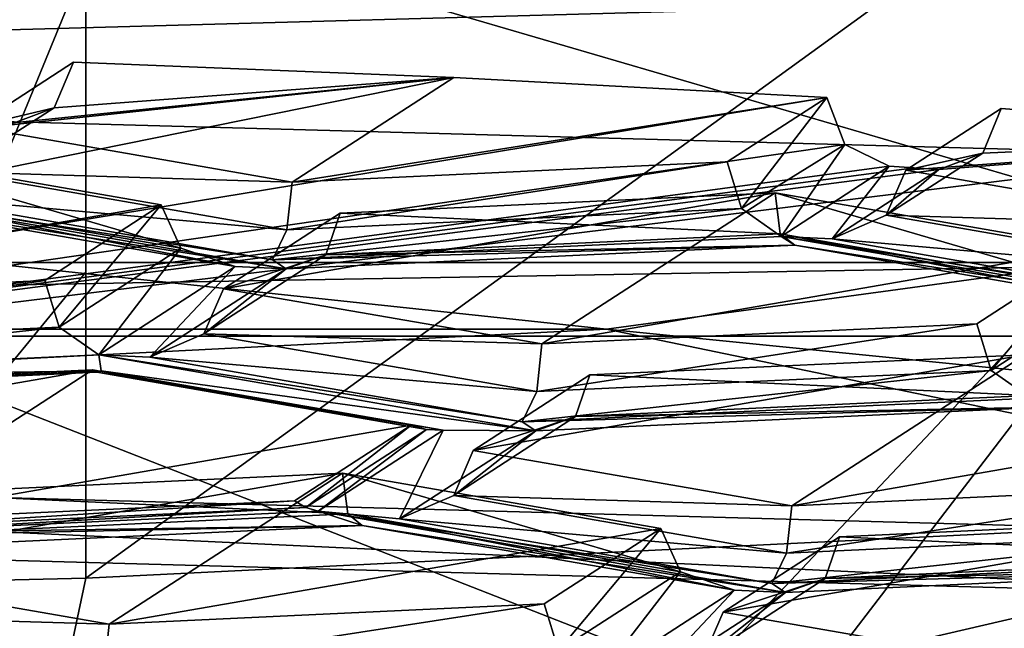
# Model space of a CAD drawing. Header units: millimetres. Extents: x -108 to 108, y -64 to 45.
# Tile 51 of 256: x -58.625 to -57.135, y -7.589 to -6.668. Entities that reach past the tile are written whole.
import ezdxf

# ---------------------------------------------------------------- set-up
doc = ezdxf.new("R2010")
doc.units = ezdxf.units.MM
doc.header["$LTSCALE"] = 65.185185
for name, color, linetype in [('1009', 7, 'CONTINUOUS'), ('1020', 7, 'CONTINUOUS'), ('1039', 7, 'CONTINUOUS'), ('1045', 7, 'CONTINUOUS'), ('1050', 7, 'CONTINUOUS'), ('1067', 7, 'CONTINUOUS'), ('1090', 7, 'CONTINUOUS'), ('148', 7, 'CONTINUOUS'), ('199', 7, 'CONTINUOUS'), ('2', 7, 'CONTINUOUS'), ('231', 7, 'CONTINUOUS'), ('232', 7, 'CONTINUOUS'), ('234', 7, 'CONTINUOUS'), ('240', 7, 'CONTINUOUS'), ('243', 7, 'CONTINUOUS'), ('26', 7, 'CONTINUOUS'), ('41', 7, 'CONTINUOUS'), ('435', 7, 'CONTINUOUS'), ('450', 7, 'CONTINUOUS'), ('511', 7, 'CONTINUOUS'), ('512', 7, 'CONTINUOUS'), ('518', 7, 'CONTINUOUS'), ('530', 7, 'CONTINUOUS'), ('570', 7, 'CONTINUOUS'), ('588', 7, 'CONTINUOUS'), ('589', 7, 'CONTINUOUS'), ('592', 7, 'CONTINUOUS'), ('593', 7, 'CONTINUOUS'), ('594', 7, 'CONTINUOUS'), ('6', 7, 'CONTINUOUS'), ('600', 7, 'CONTINUOUS'), ('633', 7, 'CONTINUOUS'), ('639', 7, 'CONTINUOUS'), ('640', 7, 'CONTINUOUS'), ('641', 7, 'CONTINUOUS'), ('642', 7, 'CONTINUOUS'), ('653', 7, 'CONTINUOUS'), ('690', 7, 'CONTINUOUS'), ('704', 7, 'CONTINUOUS'), ('73', 7, 'CONTINUOUS'), ('733', 7, 'CONTINUOUS'), ('734', 7, 'CONTINUOUS'), ('750', 7, 'CONTINUOUS'), ('751', 7, 'CONTINUOUS'), ('797', 7, 'CONTINUOUS'), ('841', 7, 'CONTINUOUS'), ('842', 7, 'CONTINUOUS'), ('843', 7, 'CONTINUOUS'), ('854', 7, 'CONTINUOUS'), ('860', 7, 'CONTINUOUS'), ('890', 7, 'CONTINUOUS'), ('937', 7, 'CONTINUOUS'), ('940', 7, 'CONTINUOUS'), ('959', 7, 'CONTINUOUS'), ('97', 7, 'CONTINUOUS'), ('982', 7, 'CONTINUOUS'), ('984', 7, 'CONTINUOUS'), ('985', 7, 'CONTINUOUS'), ('996', 7, 'CONTINUOUS')]:
    doc.layers.add(name, color=color, linetype=linetype)

msp = doc.modelspace()

# ---------------------------------------------------------------- linework, layer by layer
at = {"layer": '1009', "color": 8, "linetype": 'CONTINUOUS'}
for points in [[(-57.6551, -7.438, 199.1361), (-57.8314, -7.5523, 198.488), (-57.8097, -7.6229, 198.4784), (-57.6551, -7.438, 199.1361)], [(-57.6254, -7.5035, 199.1557), (-57.6551, -7.438, 199.1361), (-57.8097, -7.6229, 198.4784), (-57.6254, -7.5035, 199.1557)], [(-57.7497, -7.6649, 198.425), (-57.6254, -7.5035, 199.1557), (-57.8097, -7.6229, 198.4784), (-57.7497, -7.6649, 198.425)], [(-57.7497, -7.6649, 198.425), (-57.5435, -7.5313, 199.1829), (-57.6254, -7.5035, 199.1557), (-57.7497, -7.6649, 198.425)]]:
    msp.add_3dface(points, dxfattribs=at)
at = {"layer": '1020', "color": 8, "linetype": 'CONTINUOUS'}
for points in [[(-56.8026, -6.9794, 201.7366), (-57.2843, -6.8958, 202.211), (-57.314, -6.9641, 202.2149), (-56.8026, -6.9794, 201.7366)], [(-57.314, -6.9641, 202.2149), (-57.3958, -6.9995, 202.1989), (-56.8105, -7.0515, 201.7191), (-57.314, -6.9641, 202.2149)], [(-56.8026, -6.9794, 201.7366), (-57.314, -6.9641, 202.2149), (-56.8105, -7.0515, 201.7191), (-56.8026, -6.9794, 201.7366)], [(-57.3958, -6.9995, 202.1989), (-56.8325, -7.0973, 201.6441), (-56.8105, -7.0515, 201.7191), (-57.3958, -6.9995, 202.1989)]]:
    msp.add_3dface(points, dxfattribs=at)
at = {"layer": '1039', "color": 8, "linetype": 'CONTINUOUS'}
for points in [[(-57.7625, -7.2057, 200.4535), (-57.9388, -7.3199, 199.8055), (-57.1044, -7.1751, 200.6272), (-57.7625, -7.2057, 200.4535)], [(-57.1044, -7.1751, 200.6272), (-57.9388, -7.3199, 199.8055), (-57.4571, -7.4036, 199.3311), (-57.1044, -7.1751, 200.6272)], [(-56.6227, -7.2587, 200.1528), (-57.1044, -7.1751, 200.6272), (-57.4571, -7.4036, 199.3311), (-56.6227, -7.2587, 200.1528)], [(-56.799, -7.373, 199.5047), (-56.6227, -7.2587, 200.1528), (-57.4571, -7.4036, 199.3311), (-56.799, -7.373, 199.5047)]]:
    msp.add_3dface(points, dxfattribs=at)
at = {"layer": '1045', "color": 8, "linetype": 'CONTINUOUS'}
for points in [[(-57.8314, -7.5523, 198.488), (-58.4895, -7.5829, 198.3144), (-58.4974, -7.6549, 198.2969), (-57.8314, -7.5523, 198.488)], [(-57.8314, -7.5523, 198.488), (-58.4974, -7.6549, 198.2969), (-57.8097, -7.6229, 198.4784), (-57.8314, -7.5523, 198.488)]]:
    msp.add_3dface(points, dxfattribs=at)
at = {"layer": '1050', "color": 8, "linetype": 'CONTINUOUS'}
for points in [[(-57.835, -7.1587, 200.7199), (-57.4823, -6.9302, 202.016), (-58.3167, -7.0751, 201.1943), (-57.835, -7.1587, 200.7199)], [(-58.3167, -7.0751, 201.1943), (-57.4823, -6.9302, 202.016), (-58.1404, -6.9608, 201.8424), (-58.3167, -7.0751, 201.1943)], [(-57.0006, -7.0138, 201.5416), (-57.4823, -6.9302, 202.016), (-57.835, -7.1587, 200.7199), (-57.0006, -7.0138, 201.5416)], [(-57.1769, -7.1281, 200.8935), (-57.0006, -7.0138, 201.5416), (-57.835, -7.1587, 200.7199), (-57.1769, -7.1281, 200.8935)]]:
    msp.add_3dface(points, dxfattribs=at)
at = {"layer": '1067', "color": 8, "linetype": 'CONTINUOUS'}
for points in [[(-57.5548, -6.8832, 202.2824), (-58.2128, -6.9138, 202.1087), (-58.2208, -6.9859, 202.0913), (-57.5548, -6.8832, 202.2824)], [(-57.533, -6.9539, 202.2728), (-57.5548, -6.8832, 202.2824), (-58.2208, -6.9859, 202.0913), (-57.533, -6.9539, 202.2728)], [(-57.4731, -6.9959, 202.2193), (-57.533, -6.9539, 202.2728), (-58.2427, -7.0317, 202.0162), (-57.4731, -6.9959, 202.2193)], [(-58.2427, -7.0317, 202.0162), (-57.533, -6.9539, 202.2728), (-58.2208, -6.9859, 202.0913), (-58.2427, -7.0317, 202.0162)]]:
    msp.add_3dface(points, dxfattribs=at)
at = {"layer": '1090', "color": 8, "linetype": 'CONTINUOUS'}
for points in [[(-58.1368, -7.3543, 199.6105), (-57.6551, -7.438, 199.1361), (-57.6254, -7.5035, 199.1557), (-58.1368, -7.3543, 199.6105)], [(-58.1288, -7.4161, 199.6515), (-58.1368, -7.3543, 199.6105), (-57.6254, -7.5035, 199.1557), (-58.1288, -7.4161, 199.6515)], [(-57.5435, -7.5313, 199.1829), (-58.1069, -7.4334, 199.7377), (-58.1288, -7.4161, 199.6515), (-57.5435, -7.5313, 199.1829)], [(-57.5435, -7.5313, 199.1829), (-58.1288, -7.4161, 199.6515), (-57.6254, -7.5035, 199.1557), (-57.5435, -7.5313, 199.1829)]]:
    msp.add_3dface(points, dxfattribs=at)
at = {"layer": '148', "color": 8, "linetype": 'CONTINUOUS'}
for points in [[(-57.3846, -7.4506, 199.0647), (-57.4063, -7.5137, 199.0979), (-57.5609, -7.5648, 198.4166), (-57.3846, -7.4506, 199.0647)], [(-57.4063, -7.5137, 199.0979), (-57.4663, -7.5349, 199.1625), (-57.5906, -7.6331, 198.4206), (-57.4063, -7.5137, 199.0979)], [(-57.5609, -7.5648, 198.4166), (-57.4063, -7.5137, 199.0979), (-57.5906, -7.6331, 198.4206), (-57.5609, -7.5648, 198.4166)], [(-57.5906, -7.6331, 198.4206), (-57.4663, -7.5349, 199.1625), (-57.6725, -7.6685, 198.4046), (-57.5906, -7.6331, 198.4206)]]:
    msp.add_3dface(points, dxfattribs=at)
at = {"layer": '199', "color": 8, "linetype": 'CONTINUOUS'}
msp.add_3dface([(-57.5609, -7.5648, 198.4166), (-57.5906, -7.6331, 198.4206), (-57.0792, -7.6485, 197.9422), (-57.5609, -7.5648, 198.4166)], dxfattribs=at)
at = {"layer": '2', "linetype": 'CONTINUOUS'}
for points in [[(-86, -45), (-55.8852, -5.6629), (39.25, 0), (-86, -45)], [(42.0298, -10.3746), (-86, -45), (39.25, 0), (42.0298, -10.3746)], [(-55.8852, -5.6629), (-86, -45), (-60, -7), (-55.8852, -5.6629)]]:
    msp.add_3dface(points, dxfattribs=at)
at = {"layer": '231', "color": 8, "linetype": 'CONTINUOUS'}
msp.add_3dface([(-58.6115, -7.92, 186.6125), (-53.7244, -7.4876, 189.0648), (-56.2452, -8.0897, 187.3777), (-58.6115, -7.92, 186.6125)], dxfattribs=at)
at = {"layer": '232', "color": 8, "linetype": 'CONTINUOUS'}
for points in [[(-58.5439, -6.7325, 203.1368), (-57.9683, -6.7553, 203.0075), (-58.5727, -6.8012, 203.1544), (-58.5439, -6.7325, 203.1368)], [(-57.4041, -6.7856, 202.836), (-61.228, -7.415, 203.2973), (-57.9683, -6.7553, 203.0075), (-57.4041, -6.7856, 202.836)], [(-57.9683, -6.7553, 203.0075), (-61.228, -7.415, 203.2973), (-58.6426, -6.8279, 203.1719), (-57.9683, -6.7553, 203.0075)], [(-58.5727, -6.8012, 203.1544), (-57.9683, -6.7553, 203.0075), (-58.6426, -6.8279, 203.1719), (-58.5727, -6.8012, 203.1544)], [(-57.3765, -6.8568, 202.8387), (-61.228, -7.415, 203.2973), (-57.4041, -6.7856, 202.836), (-57.3765, -6.8568, 202.8387)], [(-57.1404, -6.8026, 202.7398), (-56.5895, -6.8443, 202.5032), (-57.1678, -6.8702, 202.7625), (-57.1404, -6.8026, 202.7398)], [(-56.4361, -7.5468, 202.5499), (-61.228, -7.415, 203.2973), (-56.5895, -6.8443, 202.5032), (-56.4361, -7.5468, 202.5499)], [(-56.5895, -6.8443, 202.5032), (-61.228, -7.415, 203.2973), (-57.2343, -6.8948, 202.7926), (-56.5895, -6.8443, 202.5032)], [(-57.1678, -6.8702, 202.7625), (-56.5895, -6.8443, 202.5032), (-57.2343, -6.8948, 202.7926), (-57.1678, -6.8702, 202.7625)], [(-57.3096, -6.8899, 202.8201), (-61.228, -7.415, 203.2973), (-57.3765, -6.8568, 202.8387), (-57.3096, -6.8899, 202.8201)], [(-57.2719, -6.8923, 202.8065), (-61.228, -7.415, 203.2973), (-57.3096, -6.8899, 202.8201), (-57.2719, -6.8923, 202.8065)], [(-57.2343, -6.8948, 202.7926), (-61.228, -7.415, 203.2973), (-57.2719, -6.8923, 202.8065), (-57.2343, -6.8948, 202.7926)]]:
    msp.add_3dface(points, dxfattribs=at)
at = {"layer": '234', "color": 8, "linetype": 'CONTINUOUS'}
for points in [[(-53.7244, -7.4876, 189.0648), (-58.6115, -7.92, 186.6125), (-53.3709, -7.0566, 188.6298), (-53.7244, -7.4876, 189.0648)], [(-53.3709, -7.0566, 188.6298), (-58.6115, -7.92, 186.6125), (-53.6232, -7.0988, 188.3904), (-53.3709, -7.0566, 188.6298)], [(-53.6232, -7.0988, 188.3904), (-58.6115, -7.92, 186.6125), (-53.8844, -7.1393, 188.1605), (-53.6232, -7.0988, 188.3904)], [(-53.8844, -7.1393, 188.1605), (-58.6115, -7.92, 186.6125), (-54.1853, -7.1825, 187.916), (-53.8844, -7.1393, 188.1605)], [(-54.1853, -7.1825, 187.916), (-58.6115, -7.92, 186.6125), (-54.4964, -7.2234, 187.6839), (-54.1853, -7.1825, 187.916)], [(-54.4964, -7.2234, 187.6839), (-58.6115, -7.92, 186.6125), (-56.4123, -7.4095, 186.6284), (-54.4964, -7.2234, 187.6839)], [(-56.4123, -7.4095, 186.6284), (-58.6115, -7.92, 186.6125), (-58.525, -7.5131, 186.0406), (-56.4123, -7.4095, 186.6284)], [(-58.6115, -7.92, 186.6125), (-64.0291, -7.771, 187.4574), (-58.9116, -7.5224, 185.988), (-58.6115, -7.92, 186.6125)], [(-58.525, -7.5131, 186.0406), (-58.6115, -7.92, 186.6125), (-58.9116, -7.5224, 185.988), (-58.525, -7.5131, 186.0406)]]:
    msp.add_3dface(points, dxfattribs=at)
at = {"layer": '240', "color": 7, "linetype": 'CONTINUOUS', "true_color": 0xa36635}
for points in [[(-63.6882, -6.3008, 183.702), (-56.3118, -6.3008, 183.702), (-60, -10.2094, 183.798), (-63.6882, -6.3008, 183.702)], [(-60, -10.2094, 183.798), (-56.3118, -6.3008, 183.702), (-53.4245, -9.8664, 185.7427), (-60, -10.2094, 183.798)]]:
    msp.add_3dface(points, dxfattribs=at)
at = {"layer": '243', "color": 7, "linetype": 'CONTINUOUS', "true_color": 0xa36635}
for points in [[(-63.1133, -2.2227, 204.2385), (-56.8867, -2.2227, 204.2385), (-63.1134, -7.1468, 205.1067), (-63.1133, -2.2227, 204.2385)], [(-63.1134, -7.1468, 205.1067), (-56.8867, -2.2227, 204.2385), (-56.8866, -7.1468, 205.1068), (-63.1134, -7.1468, 205.1067)]]:
    msp.add_3dface(points, dxfattribs=at)
at = {"layer": '26', "color": 7, "linetype": 'CONTINUOUS', "true_color": 0x0303ff}
msp.add_3dface([(-56.1834, -6.6155, 183.3567), (-60, -5.5387, 182.553), (-60, -6.7205, 182.7614), (-56.1834, -6.6155, 183.3567)], dxfattribs=at)
at = {"layer": '41', "linetype": 'CONTINUOUS'}
for points in [[(-55.8855, -5.6631, 2), (-60, -7, 2), (-56.1792, -5.2585, 2.5), (-55.8855, -5.6631, 2)], [(-60, -7, 2), (-60, -6.5, 2.5), (-56.1792, -5.2585, 2.5), (-60, -7, 2)]]:
    msp.add_3dface(points, dxfattribs=at)
at = {"layer": '435', "color": 8, "linetype": 'CONTINUOUS'}
for points in [[(-61.3885, -4.8757, 203.8776), (-61.3884, -6.7468, 204.2075), (-55.9709, -5.0247, 203.0326), (-61.3885, -4.8757, 203.8776)], [(-61.3884, -6.7468, 204.2075), (-55.9708, -6.8958, 203.3625), (-55.9709, -5.0247, 203.0326), (-61.3884, -6.7468, 204.2075)]]:
    msp.add_3dface(points, dxfattribs=at)
at = {"layer": '450', "color": 8, "linetype": 'CONTINUOUS'}
for points in [[(-57.7625, -7.2057, 200.4535), (-57.7842, -7.2688, 200.4867), (-57.9388, -7.3199, 199.8055), (-57.7625, -7.2057, 200.4535)], [(-57.7842, -7.2688, 200.4867), (-57.8441, -7.29, 200.5513), (-57.9685, -7.3882, 199.8094), (-57.7842, -7.2688, 200.4867)], [(-57.9388, -7.3199, 199.8055), (-57.7842, -7.2688, 200.4867), (-57.9685, -7.3882, 199.8094), (-57.9388, -7.3199, 199.8055)], [(-57.9685, -7.3882, 199.8094), (-57.8441, -7.29, 200.5513), (-58.0503, -7.4236, 199.7934), (-57.9685, -7.3882, 199.8094)]]:
    msp.add_3dface(points, dxfattribs=at)
at = {"layer": '511', "color": 8, "linetype": 'CONTINUOUS'}
for points in [[(-57.4743, -6.9919, 202.057), (-57.4823, -6.9302, 202.016), (-56.9709, -7.0793, 201.5612), (-57.4743, -6.9919, 202.057)], [(-56.9709, -7.0793, 201.5612), (-57.4823, -6.9302, 202.016), (-57.0006, -7.0138, 201.5416), (-56.9709, -7.0793, 201.5612)], [(-57.4524, -7.0093, 202.1432), (-57.4743, -6.9919, 202.057), (-56.889, -7.1071, 201.5884), (-57.4524, -7.0093, 202.1432)], [(-56.889, -7.1071, 201.5884), (-57.4743, -6.9919, 202.057), (-56.9709, -7.0793, 201.5612), (-56.889, -7.1071, 201.5884)]]:
    msp.add_3dface(points, dxfattribs=at)
at = {"layer": '512', "color": 8, "linetype": 'CONTINUOUS'}
for points in [[(-57.1552, -7.1988, 200.8839), (-57.0006, -7.0138, 201.5416), (-57.1769, -7.1281, 200.8935), (-57.1552, -7.1988, 200.8839)], [(-56.9709, -7.0793, 201.5612), (-57.0006, -7.0138, 201.5416), (-57.1552, -7.1988, 200.8839), (-56.9709, -7.0793, 201.5612)], [(-57.0952, -7.2408, 200.8305), (-56.9709, -7.0793, 201.5612), (-57.1552, -7.1988, 200.8839), (-57.0952, -7.2408, 200.8305)]]:
    msp.add_3dface(points, dxfattribs=at)
at = {"layer": '518', "color": 8, "linetype": 'CONTINUOUS'}
for points in [[(-61.228, -7.415, 203.2973), (-56.4361, -7.5468, 202.5499), (-61.3202, -7.3181, 203.847), (-61.228, -7.415, 203.2973)], [(-61.3202, -7.3181, 203.847), (-56.4361, -7.5468, 202.5499), (-56.1806, -7.4592, 203.0469), (-61.3202, -7.3181, 203.847)]]:
    msp.add_3dface(points, dxfattribs=at)
at = {"layer": '530', "color": 8, "linetype": 'CONTINUOUS'}
for points in [[(-56.5895, -6.8443, 202.5032), (-57.1404, -6.8026, 202.7398), (-57.2843, -6.8958, 202.211), (-56.5895, -6.8443, 202.5032)], [(-56.8026, -6.9794, 201.7366), (-56.5895, -6.8443, 202.5032), (-57.2843, -6.8958, 202.211), (-56.8026, -6.9794, 201.7366)]]:
    msp.add_3dface(points, dxfattribs=at)
at = {"layer": '570', "color": 8, "linetype": 'CONTINUOUS'}
for points in [[(-56.4123, -7.4095, 186.6284), (-58.525, -7.5131, 186.0406), (-56.4123, -5.9815, 186.3766), (-56.4123, -7.4095, 186.6284)], [(-56.4123, -5.9815, 186.3766), (-58.525, -7.5131, 186.0406), (-58.525, -6.0852, 185.7888), (-56.4123, -5.9815, 186.3766)]]:
    msp.add_3dface(points, dxfattribs=at)
at = {"layer": '588', "color": 8, "linetype": 'CONTINUOUS'}
for points in [[(-57.1552, -7.1988, 200.8839), (-57.1769, -7.1281, 200.8935), (-57.8429, -7.2308, 200.7024), (-57.1552, -7.1988, 200.8839)], [(-57.8429, -7.2308, 200.7024), (-57.1769, -7.1281, 200.8935), (-57.835, -7.1587, 200.7199), (-57.8429, -7.2308, 200.7024)], [(-57.0952, -7.2408, 200.8305), (-57.1552, -7.1988, 200.8839), (-57.8648, -7.2766, 200.6274), (-57.0952, -7.2408, 200.8305)], [(-57.8648, -7.2766, 200.6274), (-57.1552, -7.1988, 200.8839), (-57.8429, -7.2308, 200.7024), (-57.8648, -7.2766, 200.6274)]]:
    msp.add_3dface(points, dxfattribs=at)
at = {"layer": '589', "color": 8, "linetype": 'CONTINUOUS'}
for points in [[(-58.3464, -7.1433, 201.1983), (-57.835, -7.1587, 200.7199), (-58.3167, -7.0751, 201.1943), (-58.3464, -7.1433, 201.1983)], [(-58.4282, -7.1787, 201.1822), (-57.8429, -7.2308, 200.7024), (-58.3464, -7.1433, 201.1983), (-58.4282, -7.1787, 201.1822)], [(-57.8429, -7.2308, 200.7024), (-57.835, -7.1587, 200.7199), (-58.3464, -7.1433, 201.1983), (-57.8429, -7.2308, 200.7024)], [(-57.8648, -7.2766, 200.6274), (-57.8429, -7.2308, 200.7024), (-58.4282, -7.1787, 201.1822), (-57.8648, -7.2766, 200.6274)]]:
    msp.add_3dface(points, dxfattribs=at)
at = {"layer": '592', "color": 8, "linetype": 'CONTINUOUS'}
for points in [[(-58.1621, -7.0239, 201.8756), (-58.3167, -7.0751, 201.1943), (-58.1404, -6.9608, 201.8424), (-58.1621, -7.0239, 201.8756)], [(-58.3464, -7.1433, 201.1983), (-58.3167, -7.0751, 201.1943), (-58.1621, -7.0239, 201.8756), (-58.3464, -7.1433, 201.1983)], [(-58.222, -7.0451, 201.9401), (-58.3464, -7.1433, 201.1983), (-58.1621, -7.0239, 201.8756), (-58.222, -7.0451, 201.9401)], [(-58.4282, -7.1787, 201.1822), (-58.3464, -7.1433, 201.1983), (-58.222, -7.0451, 201.9401), (-58.4282, -7.1787, 201.1822)]]:
    msp.add_3dface(points, dxfattribs=at)
at = {"layer": '593', "color": 8, "linetype": 'CONTINUOUS'}
for points in [[(-59.2083, -7.2324, 200.8781), (-59.1899, -7.233, 200.8595), (-58.5016, -7.1995, 201.0646), (-59.2083, -7.2324, 200.8781)], [(-58.5016, -7.1995, 201.0646), (-59.1899, -7.233, 200.8595), (-58.5084, -7.2013, 201.0394), (-58.5016, -7.1995, 201.0646)], [(-59.1899, -7.233, 200.8595), (-59.1727, -7.2287, 200.8413), (-58.5084, -7.2013, 201.0394), (-59.1899, -7.233, 200.8595)], [(-58.5084, -7.2013, 201.0394), (-59.1727, -7.2287, 200.8413), (-58.5147, -7.1981, 201.0149), (-58.5084, -7.2013, 201.0394)]]:
    msp.add_3dface(points, dxfattribs=at)
at = {"layer": '594', "color": 8, "linetype": 'CONTINUOUS'}
for points in [[(-61.3884, -6.7468, 204.2075), (-62.2628, -7.1363, 203.9503), (-57.7372, -7.1363, 203.9503), (-61.3884, -6.7468, 204.2075)], [(-55.9708, -6.8958, 203.3625), (-61.3884, -6.7468, 204.2075), (-57.7372, -7.1363, 203.9503), (-55.9708, -6.8958, 203.3625)], [(-55.9708, -6.8958, 203.3625), (-57.7372, -7.1363, 203.9503), (-53.818, -7.5292, 201.7219), (-55.9708, -6.8958, 203.3625)], [(-62.2628, -7.1363, 203.9503), (-61.3202, -7.3181, 203.847), (-57.7372, -7.1363, 203.9503), (-62.2628, -7.1363, 203.9503)], [(-61.3202, -7.3181, 203.847), (-56.1806, -7.4592, 203.0469), (-57.7372, -7.1363, 203.9503), (-61.3202, -7.3181, 203.847)], [(-57.7372, -7.1363, 203.9503), (-56.1806, -7.4592, 203.0469), (-53.818, -7.5292, 201.7219), (-57.7372, -7.1363, 203.9503)]]:
    msp.add_3dface(points, dxfattribs=at)
at = {"layer": '6', "linetype": 'CONTINUOUS'}
for points in [[(-55.8852, -5.6629), (-60, -7), (-55.8855, -5.6631, 2), (-55.8852, -5.6629)], [(-55.8855, -5.6631, 2), (-60, -7), (-60, -7, 2), (-55.8855, -5.6631, 2)]]:
    msp.add_3dface(points, dxfattribs=at)
at = {"layer": '600', "color": 8, "linetype": 'CONTINUOUS'}
for points in [[(-58.9116, -7.5224, 185.988), (-58.9117, -6.5885, 185.2), (-58.525, -6.5798, 185.2493), (-58.9116, -7.5224, 185.988)], [(-58.9116, -7.5224, 185.988), (-58.525, -6.5798, 185.2493), (-58.525, -7.0501, 185.6479), (-58.9116, -7.5224, 185.988)], [(-58.525, -7.5131, 186.0406), (-58.9116, -7.5224, 185.988), (-58.525, -7.0501, 185.6479), (-58.525, -7.5131, 186.0406)]]:
    msp.add_3dface(points, dxfattribs=at)
at = {"layer": '633', "color": 8, "linetype": 'CONTINUOUS'}
for points in [[(-58.525, -7.5131, 186.0406), (-58.525, -7.0501, 185.6479), (-58.525, -6.0852, 185.7888), (-58.525, -7.5131, 186.0406)], [(-58.525, -6.5798, 185.2493), (-58.525, -6.0852, 185.7888), (-58.525, -7.0501, 185.6479), (-58.525, -6.5798, 185.2493)]]:
    msp.add_3dface(points, dxfattribs=at)
at = {"layer": '639', "color": 8, "linetype": 'CONTINUOUS'}
for points in [[(-57.9683, -6.7553, 203.0075), (-58.5439, -6.7325, 203.1368), (-58.6946, -6.8302, 202.5831), (-57.9683, -6.7553, 203.0075)], [(-58.2128, -6.9138, 202.1087), (-57.9683, -6.7553, 203.0075), (-58.6946, -6.8302, 202.5831), (-58.2128, -6.9138, 202.1087)], [(-57.4041, -6.7856, 202.836), (-57.9683, -6.7553, 203.0075), (-58.2128, -6.9138, 202.1087), (-57.4041, -6.7856, 202.836)], [(-57.5548, -6.8832, 202.2824), (-57.4041, -6.7856, 202.836), (-58.2128, -6.9138, 202.1087), (-57.5548, -6.8832, 202.2824)]]:
    msp.add_3dface(points, dxfattribs=at)
at = {"layer": '640', "color": 8, "linetype": 'CONTINUOUS'}
for points in [[(-58.5439, -6.7325, 203.1368), (-58.5727, -6.8012, 203.1544), (-58.6946, -6.8302, 202.5831), (-58.5439, -6.7325, 203.1368)], [(-58.5727, -6.8012, 203.1544), (-58.6426, -6.8279, 203.1719), (-58.7243, -6.8985, 202.5871), (-58.5727, -6.8012, 203.1544)], [(-58.6946, -6.8302, 202.5831), (-58.5727, -6.8012, 203.1544), (-58.7243, -6.8985, 202.5871), (-58.6946, -6.8302, 202.5831)]]:
    msp.add_3dface(points, dxfattribs=at)
at = {"layer": '641', "color": 8, "linetype": 'CONTINUOUS'}
for points in [[(-57.1404, -6.8026, 202.7398), (-57.1678, -6.8702, 202.7625), (-57.2843, -6.8958, 202.211), (-57.1404, -6.8026, 202.7398)], [(-57.1678, -6.8702, 202.7625), (-57.2343, -6.8948, 202.7926), (-57.314, -6.9641, 202.2149), (-57.1678, -6.8702, 202.7625)], [(-57.2843, -6.8958, 202.211), (-57.1678, -6.8702, 202.7625), (-57.314, -6.9641, 202.2149), (-57.2843, -6.8958, 202.211)], [(-57.314, -6.9641, 202.2149), (-57.2343, -6.8948, 202.7926), (-57.3958, -6.9995, 202.1989), (-57.314, -6.9641, 202.2149)]]:
    msp.add_3dface(points, dxfattribs=at)
at = {"layer": '642', "color": 8, "linetype": 'CONTINUOUS'}
for points in [[(-57.4041, -6.7856, 202.836), (-57.5548, -6.8832, 202.2824), (-57.533, -6.9539, 202.2728), (-57.4041, -6.7856, 202.836)], [(-57.3765, -6.8568, 202.8387), (-57.4041, -6.7856, 202.836), (-57.533, -6.9539, 202.2728), (-57.3765, -6.8568, 202.8387)], [(-57.4731, -6.9959, 202.2193), (-57.3765, -6.8568, 202.8387), (-57.533, -6.9539, 202.2728), (-57.4731, -6.9959, 202.2193)], [(-57.3096, -6.8899, 202.8201), (-57.3765, -6.8568, 202.8387), (-57.4731, -6.9959, 202.2193), (-57.3096, -6.8899, 202.8201)]]:
    msp.add_3dface(points, dxfattribs=at)
at = {"layer": '653', "color": 8, "linetype": 'CONTINUOUS'}
for points in [[(-57.3958, -6.9995, 202.1989), (-57.3096, -6.8899, 202.8201), (-57.4731, -6.9959, 202.2193), (-57.3958, -6.9995, 202.1989)], [(-57.2343, -6.8948, 202.7926), (-57.3096, -6.8899, 202.8201), (-57.3958, -6.9995, 202.1989), (-57.2343, -6.8948, 202.7926)], [(-57.2343, -6.8948, 202.7926), (-57.2719, -6.8923, 202.8065), (-57.3096, -6.8899, 202.8201), (-57.2343, -6.8948, 202.7926)], [(-58.8834, -6.9302, 202.5914), (-58.222, -7.0451, 201.9401), (-58.2427, -7.0317, 202.0162), (-58.8834, -6.9302, 202.5914)], [(-58.222, -7.0451, 201.9401), (-58.8834, -6.9302, 202.5914), (-58.8627, -6.9437, 202.5153), (-58.222, -7.0451, 201.9401)], [(-58.8061, -6.9338, 202.5711), (-58.8834, -6.9302, 202.5914), (-58.2427, -7.0317, 202.0162), (-58.8061, -6.9338, 202.5711)], [(-58.2993, -7.0415, 201.9605), (-58.222, -7.0451, 201.9401), (-58.8627, -6.9437, 202.5153), (-58.2993, -7.0415, 201.9605)], [(-57.4524, -7.0093, 202.1432), (-57.4731, -6.9959, 202.2193), (-58.2427, -7.0317, 202.0162), (-57.4524, -7.0093, 202.1432)], [(-57.4731, -6.9959, 202.2193), (-57.4524, -7.0093, 202.1432), (-56.8118, -7.1107, 201.568), (-57.4731, -6.9959, 202.2193)], [(-57.3958, -6.9995, 202.1989), (-57.4731, -6.9959, 202.2193), (-56.8325, -7.0973, 201.6441), (-57.3958, -6.9995, 202.1989)], [(-56.8325, -7.0973, 201.6441), (-57.4731, -6.9959, 202.2193), (-56.8118, -7.1107, 201.568), (-56.8325, -7.0973, 201.6441)], [(-58.222, -7.0451, 201.9401), (-57.4524, -7.0093, 202.1432), (-58.2427, -7.0317, 202.0162), (-58.222, -7.0451, 201.9401)], [(-57.4524, -7.0093, 202.1432), (-56.889, -7.1071, 201.5884), (-56.8118, -7.1107, 201.568), (-57.4524, -7.0093, 202.1432)], [(-58.4282, -7.1787, 201.1822), (-58.2993, -7.0415, 201.9605), (-58.5055, -7.1751, 201.2026), (-58.4282, -7.1787, 201.1822)], [(-58.4282, -7.1787, 201.1822), (-58.222, -7.0451, 201.9401), (-58.2993, -7.0415, 201.9605), (-58.4282, -7.1787, 201.1822)], [(-59.2751, -7.2109, 200.9995), (-58.5016, -7.1995, 201.0646), (-58.5055, -7.1751, 201.2026), (-59.2751, -7.2109, 200.9995)], [(-57.8441, -7.29, 200.5513), (-57.8648, -7.2766, 200.6274), (-58.5055, -7.1751, 201.2026), (-57.8441, -7.29, 200.5513)], [(-58.5016, -7.1995, 201.0646), (-57.8441, -7.29, 200.5513), (-58.5055, -7.1751, 201.2026), (-58.5016, -7.1995, 201.0646)], [(-57.8648, -7.2766, 200.6274), (-58.4282, -7.1787, 201.1822), (-58.5055, -7.1751, 201.2026), (-57.8648, -7.2766, 200.6274)], [(-59.2083, -7.2324, 200.8781), (-58.5016, -7.1995, 201.0646), (-59.2751, -7.2109, 200.9995), (-59.2083, -7.2324, 200.8781)], [(-57.8441, -7.29, 200.5513), (-58.5016, -7.1995, 201.0646), (-57.9843, -7.2893, 200.5551), (-57.8441, -7.29, 200.5513)], [(-57.0952, -7.2408, 200.8305), (-57.8648, -7.2766, 200.6274), (-57.0745, -7.2542, 200.7544), (-57.0952, -7.2408, 200.8305)], [(-57.8648, -7.2766, 200.6274), (-57.8441, -7.29, 200.5513), (-57.0745, -7.2542, 200.7544), (-57.8648, -7.2766, 200.6274)], [(-58.1737, -7.412, 199.8591), (-58.0503, -7.4236, 199.7934), (-57.9843, -7.2893, 200.5551), (-58.1737, -7.412, 199.8591)], [(-58.0503, -7.4236, 199.7934), (-57.8441, -7.29, 200.5513), (-57.9843, -7.2893, 200.5551), (-58.0503, -7.4236, 199.7934)], [(-58.1737, -7.412, 199.8591), (-58.8804, -7.4449, 199.6727), (-58.1069, -7.4334, 199.7377), (-58.1737, -7.412, 199.8591)], [(-58.1737, -7.412, 199.8591), (-57.4663, -7.5349, 199.1625), (-57.487, -7.5215, 199.2386), (-58.1737, -7.412, 199.8591)], [(-57.4663, -7.5349, 199.1625), (-58.1737, -7.412, 199.8591), (-58.1069, -7.4334, 199.7377), (-57.4663, -7.5349, 199.1625)], [(-58.0503, -7.4236, 199.7934), (-58.1737, -7.412, 199.8591), (-57.487, -7.5215, 199.2386), (-58.0503, -7.4236, 199.7934)], [(-58.1069, -7.4334, 199.7377), (-58.8804, -7.4449, 199.6727), (-58.8765, -7.4693, 199.5346), (-58.1069, -7.4334, 199.7377)], [(-57.5435, -7.5313, 199.1829), (-57.4663, -7.5349, 199.1625), (-58.1069, -7.4334, 199.7377), (-57.5435, -7.5313, 199.1829)], [(-56.6967, -7.4991, 199.3656), (-56.7174, -7.4856, 199.4417), (-57.487, -7.5215, 199.2386), (-56.6967, -7.4991, 199.3656)], [(-57.4663, -7.5349, 199.1625), (-56.6967, -7.4991, 199.3656), (-57.487, -7.5215, 199.2386), (-57.4663, -7.5349, 199.1625)], [(-57.6725, -7.6685, 198.4046), (-57.5435, -7.5313, 199.1829), (-57.7497, -7.6649, 198.425), (-57.6725, -7.6685, 198.4046)], [(-57.6725, -7.6685, 198.4046), (-57.4663, -7.5349, 199.1625), (-57.5435, -7.5313, 199.1829), (-57.6725, -7.6685, 198.4046)]]:
    msp.add_3dface(points, dxfattribs=at)
at = {"layer": '690', "color": 8, "linetype": 'CONTINUOUS'}
for points in [[(-57.4823, -6.9302, 202.016), (-57.4743, -6.9919, 202.057), (-58.1404, -6.9608, 201.8424), (-57.4823, -6.9302, 202.016)], [(-57.4743, -6.9919, 202.057), (-58.1621, -7.0239, 201.8756), (-58.1404, -6.9608, 201.8424), (-57.4743, -6.9919, 202.057)], [(-57.4743, -6.9919, 202.057), (-57.4524, -7.0093, 202.1432), (-58.1621, -7.0239, 201.8756), (-57.4743, -6.9919, 202.057)], [(-57.4524, -7.0093, 202.1432), (-58.222, -7.0451, 201.9401), (-58.1621, -7.0239, 201.8756), (-57.4524, -7.0093, 202.1432)]]:
    msp.add_3dface(points, dxfattribs=at)
at = {"layer": '704', "color": 8, "linetype": 'CONTINUOUS'}
for points in [[(-57.0965, -7.2368, 200.6682), (-57.7625, -7.2057, 200.4535), (-57.1044, -7.1751, 200.6272), (-57.0965, -7.2368, 200.6682)], [(-57.7842, -7.2688, 200.4867), (-57.7625, -7.2057, 200.4535), (-57.0965, -7.2368, 200.6682), (-57.7842, -7.2688, 200.4867)], [(-57.0745, -7.2542, 200.7544), (-57.7842, -7.2688, 200.4867), (-57.0965, -7.2368, 200.6682), (-57.0745, -7.2542, 200.7544)], [(-57.8441, -7.29, 200.5513), (-57.7842, -7.2688, 200.4867), (-57.0745, -7.2542, 200.7544), (-57.8441, -7.29, 200.5513)]]:
    msp.add_3dface(points, dxfattribs=at)
at = {"layer": '73', "color": 7, "linetype": 'CONTINUOUS', "true_color": 0x0303ff}
for points in [[(-56.1834, -6.6155, 183.3567), (-60, -6.7205, 182.7614), (-55.3816, -8.528, 182.4221), (-56.1834, -6.6155, 183.3567)], [(-60, -6.7205, 182.7614), (-60, -9, 181.4453), (-55.3816, -8.528, 182.4221), (-60, -6.7205, 182.7614)]]:
    msp.add_3dface(points, dxfattribs=at)
at = {"layer": '733', "color": 8, "linetype": 'CONTINUOUS'}
for points in [[(-58.8673, -7.4266, 199.7188), (-58.8736, -7.438, 199.697), (-58.2093, -7.396, 199.8925), (-58.8673, -7.4266, 199.7188)], [(-58.2093, -7.396, 199.8925), (-58.8736, -7.438, 199.697), (-58.1921, -7.4063, 199.8768), (-58.2093, -7.396, 199.8925)], [(-58.8804, -7.4449, 199.6727), (-58.1737, -7.412, 199.8591), (-58.1921, -7.4063, 199.8768), (-58.8804, -7.4449, 199.6727)], [(-58.8736, -7.438, 199.697), (-58.8804, -7.4449, 199.6727), (-58.1921, -7.4063, 199.8768), (-58.8736, -7.438, 199.697)]]:
    msp.add_3dface(points, dxfattribs=at)
at = {"layer": '734', "color": 8, "linetype": 'CONTINUOUS'}
for points in [[(-58.2093, -7.396, 199.8925), (-58.1921, -7.4063, 199.8768), (-58.0329, -7.2817, 200.5405), (-58.2093, -7.396, 199.8925)], [(-58.0329, -7.2817, 200.5405), (-58.1921, -7.4063, 199.8768), (-58.0094, -7.288, 200.548), (-58.0329, -7.2817, 200.5405)], [(-58.1921, -7.4063, 199.8768), (-58.1737, -7.412, 199.8591), (-58.0094, -7.288, 200.548), (-58.1921, -7.4063, 199.8768)], [(-58.1737, -7.412, 199.8591), (-57.9843, -7.2893, 200.5551), (-58.0094, -7.288, 200.548), (-58.1737, -7.412, 199.8591)]]:
    msp.add_3dface(points, dxfattribs=at)
at = {"layer": '750', "color": 8, "linetype": 'CONTINUOUS'}
for points in [[(-57.9388, -7.3199, 199.8055), (-57.9685, -7.3882, 199.8094), (-57.4571, -7.4036, 199.3311), (-57.9388, -7.3199, 199.8055)], [(-57.9685, -7.3882, 199.8094), (-58.0503, -7.4236, 199.7934), (-57.465, -7.4756, 199.3136), (-57.9685, -7.3882, 199.8094)], [(-57.4571, -7.4036, 199.3311), (-57.9685, -7.3882, 199.8094), (-57.465, -7.4756, 199.3136), (-57.4571, -7.4036, 199.3311)], [(-58.0503, -7.4236, 199.7934), (-57.487, -7.5215, 199.2386), (-57.465, -7.4756, 199.3136), (-58.0503, -7.4236, 199.7934)]]:
    msp.add_3dface(points, dxfattribs=at)
at = {"layer": '751', "color": 8, "linetype": 'CONTINUOUS'}
for points in [[(-56.7773, -7.4437, 199.4951), (-56.799, -7.373, 199.5047), (-57.465, -7.4756, 199.3136), (-56.7773, -7.4437, 199.4951)], [(-56.799, -7.373, 199.5047), (-57.4571, -7.4036, 199.3311), (-57.465, -7.4756, 199.3136), (-56.799, -7.373, 199.5047)], [(-56.7174, -7.4856, 199.4417), (-56.7773, -7.4437, 199.4951), (-57.487, -7.5215, 199.2386), (-56.7174, -7.4856, 199.4417)], [(-57.487, -7.5215, 199.2386), (-56.7773, -7.4437, 199.4951), (-57.465, -7.4756, 199.3136), (-57.487, -7.5215, 199.2386)]]:
    msp.add_3dface(points, dxfattribs=at)
at = {"layer": '797', "color": 8, "linetype": 'CONTINUOUS'}
for points in [[(-58.5084, -7.2013, 201.0394), (-58.5147, -7.1981, 201.0149), (-58.0094, -7.288, 200.548), (-58.5084, -7.2013, 201.0394)], [(-58.5147, -7.1981, 201.0149), (-58.0329, -7.2817, 200.5405), (-58.0094, -7.288, 200.548), (-58.5147, -7.1981, 201.0149)], [(-58.5016, -7.1995, 201.0646), (-58.5084, -7.2013, 201.0394), (-57.9843, -7.2893, 200.5551), (-58.5016, -7.1995, 201.0646)], [(-57.9843, -7.2893, 200.5551), (-58.5084, -7.2013, 201.0394), (-58.0094, -7.288, 200.548), (-57.9843, -7.2893, 200.5551)]]:
    msp.add_3dface(points, dxfattribs=at)
at = {"layer": '841', "color": 7, "linetype": 'CONTINUOUS', "true_color": 0xa36635}
for points in [[(-56.678, -7.0353, 205.739), (-60, -6.0644, 207.3053), (-63.322, -7.0353, 205.739), (-56.678, -7.0353, 205.739)], [(-53.4245, -6.4073, 205.3606), (-60, -6.0644, 207.3053), (-56.678, -7.0353, 205.739), (-53.4245, -6.4073, 205.3606)]]:
    msp.add_3dface(points, dxfattribs=at)
at = {"layer": '842', "color": 7, "linetype": 'CONTINUOUS', "true_color": 0xa36635}
for points in [[(-63.1134, -7.1468, 205.1067), (-56.678, -7.0353, 205.739), (-63.322, -7.0353, 205.739), (-63.1134, -7.1468, 205.1067)], [(-63.1134, -7.1468, 205.1067), (-56.8866, -7.1468, 205.1068), (-56.678, -7.0353, 205.739), (-63.1134, -7.1468, 205.1067)]]:
    msp.add_3dface(points, dxfattribs=at)
at = {"layer": '843', "color": 7, "linetype": 'CONTINUOUS', "true_color": 0xa36635}
for points in [[(-63.1133, -5.5505, 185.3659), (-63.1134, -10.4745, 186.2341), (-56.8866, -10.4745, 186.2341), (-63.1133, -5.5505, 185.3659)], [(-56.8867, -5.5505, 185.3659), (-63.1133, -5.5505, 185.3659), (-56.8866, -10.4745, 186.2341), (-56.8867, -5.5505, 185.3659)]]:
    msp.add_3dface(points, dxfattribs=at)
at = {"layer": '854', "color": 8, "linetype": 'CONTINUOUS'}
for points in [[(-58.4108, -6.9482, 201.9137), (-58.8925, -6.8646, 202.3881), (-59.2452, -7.0931, 201.092), (-58.4108, -6.9482, 201.9137)], [(-58.5871, -7.0625, 201.2657), (-58.4108, -6.9482, 201.9137), (-59.2452, -7.0931, 201.092), (-58.5871, -7.0625, 201.2657)]]:
    msp.add_3dface(points, dxfattribs=at)
at = {"layer": '860', "color": 8, "linetype": 'CONTINUOUS'}
for points in [[(-58.4895, -7.5829, 198.3144), (-58.1368, -7.3543, 199.6105), (-58.9712, -7.4992, 198.7888), (-58.4895, -7.5829, 198.3144)], [(-58.9712, -7.4992, 198.7888), (-58.1368, -7.3543, 199.6105), (-58.7949, -7.3849, 199.4368), (-58.9712, -7.4992, 198.7888)], [(-57.6551, -7.438, 199.1361), (-58.1368, -7.3543, 199.6105), (-58.4895, -7.5829, 198.3144), (-57.6551, -7.438, 199.1361)], [(-57.8314, -7.5523, 198.488), (-57.6551, -7.438, 199.1361), (-58.4895, -7.5829, 198.3144), (-57.8314, -7.5523, 198.488)]]:
    msp.add_3dface(points, dxfattribs=at)
at = {"layer": '890', "color": 8, "linetype": 'CONTINUOUS'}
for points in [[(-58.2128, -6.9138, 202.1087), (-58.6946, -6.8302, 202.5831), (-58.7243, -6.8985, 202.5871), (-58.2128, -6.9138, 202.1087)], [(-58.7243, -6.8985, 202.5871), (-58.8061, -6.9338, 202.5711), (-58.2208, -6.9859, 202.0913), (-58.7243, -6.8985, 202.5871)], [(-58.2128, -6.9138, 202.1087), (-58.7243, -6.8985, 202.5871), (-58.2208, -6.9859, 202.0913), (-58.2128, -6.9138, 202.1087)], [(-58.8061, -6.9338, 202.5711), (-58.2427, -7.0317, 202.0162), (-58.2208, -6.9859, 202.0913), (-58.8061, -6.9338, 202.5711)]]:
    msp.add_3dface(points, dxfattribs=at)
at = {"layer": '937', "color": 8, "linetype": 'CONTINUOUS'}
for points in [[(-58.4108, -6.9482, 201.9137), (-58.5871, -7.0625, 201.2657), (-58.5654, -7.1332, 201.2561), (-58.4108, -6.9482, 201.9137)], [(-58.3811, -7.0137, 201.9334), (-58.4108, -6.9482, 201.9137), (-58.5654, -7.1332, 201.2561), (-58.3811, -7.0137, 201.9334)], [(-58.5055, -7.1751, 201.2026), (-58.3811, -7.0137, 201.9334), (-58.5654, -7.1332, 201.2561), (-58.5055, -7.1751, 201.2026)], [(-58.5055, -7.1751, 201.2026), (-58.2993, -7.0415, 201.9605), (-58.3811, -7.0137, 201.9334), (-58.5055, -7.1751, 201.2026)]]:
    msp.add_3dface(points, dxfattribs=at)
at = {"layer": '940', "color": 8, "linetype": 'CONTINUOUS'}
for points in [[(-58.8925, -6.8646, 202.3881), (-58.4108, -6.9482, 201.9137), (-58.3811, -7.0137, 201.9334), (-58.8925, -6.8646, 202.3881)], [(-58.8925, -6.8646, 202.3881), (-58.3811, -7.0137, 201.9334), (-58.8846, -6.9263, 202.4292), (-58.8925, -6.8646, 202.3881)], [(-58.2993, -7.0415, 201.9605), (-58.8627, -6.9437, 202.5153), (-58.8846, -6.9263, 202.4292), (-58.2993, -7.0415, 201.9605)], [(-58.3811, -7.0137, 201.9334), (-58.2993, -7.0415, 201.9605), (-58.8846, -6.9263, 202.4292), (-58.3811, -7.0137, 201.9334)]]:
    msp.add_3dface(points, dxfattribs=at)
at = {"layer": '959', "color": 8, "linetype": 'CONTINUOUS'}
for points in [[(-58.5147, -7.1981, 201.0149), (-59.1727, -7.2287, 200.8413), (-59.3491, -7.343, 200.1932), (-58.5147, -7.1981, 201.0149)], [(-58.5147, -7.1981, 201.0149), (-59.3491, -7.343, 200.1932), (-58.8673, -7.4266, 199.7188), (-58.5147, -7.1981, 201.0149)], [(-58.5147, -7.1981, 201.0149), (-58.8673, -7.4266, 199.7188), (-58.0329, -7.2817, 200.5405), (-58.5147, -7.1981, 201.0149)], [(-58.8673, -7.4266, 199.7188), (-58.2093, -7.396, 199.8925), (-58.0329, -7.2817, 200.5405), (-58.8673, -7.4266, 199.7188)]]:
    msp.add_3dface(points, dxfattribs=at)
at = {"layer": '97', "color": 8, "linetype": 'CONTINUOUS'}
for points in [[(-56.7265, -7.4199, 199.2383), (-56.7186, -7.4817, 199.2794), (-57.3846, -7.4506, 199.0647), (-56.7265, -7.4199, 199.2383)], [(-57.3846, -7.4506, 199.0647), (-56.7186, -7.4817, 199.2794), (-57.4063, -7.5137, 199.0979), (-57.3846, -7.4506, 199.0647)], [(-56.7186, -7.4817, 199.2794), (-56.6967, -7.4991, 199.3656), (-57.4063, -7.5137, 199.0979), (-56.7186, -7.4817, 199.2794)], [(-57.4063, -7.5137, 199.0979), (-56.6967, -7.4991, 199.3656), (-57.4663, -7.5349, 199.1625), (-57.4063, -7.5137, 199.0979)]]:
    msp.add_3dface(points, dxfattribs=at)
at = {"layer": '982', "color": 8, "linetype": 'CONTINUOUS'}
for points in [[(-56.7265, -7.4199, 199.2383), (-57.3846, -7.4506, 199.0647), (-57.5609, -7.5648, 198.4166), (-56.7265, -7.4199, 199.2383)], [(-56.7265, -7.4199, 199.2383), (-57.5609, -7.5648, 198.4166), (-57.0792, -7.6485, 197.9422), (-56.7265, -7.4199, 199.2383)]]:
    msp.add_3dface(points, dxfattribs=at)
at = {"layer": '984', "color": 8, "linetype": 'CONTINUOUS'}
for points in [[(-58.5871, -7.0625, 201.2657), (-59.2452, -7.0931, 201.092), (-59.2532, -7.1651, 201.0746), (-58.5871, -7.0625, 201.2657)], [(-58.5654, -7.1332, 201.2561), (-58.5871, -7.0625, 201.2657), (-59.2532, -7.1651, 201.0746), (-58.5654, -7.1332, 201.2561)], [(-59.2751, -7.2109, 200.9995), (-58.5055, -7.1751, 201.2026), (-58.5654, -7.1332, 201.2561), (-59.2751, -7.2109, 200.9995)], [(-59.2751, -7.2109, 200.9995), (-58.5654, -7.1332, 201.2561), (-59.2532, -7.1651, 201.0746), (-59.2751, -7.2109, 200.9995)]]:
    msp.add_3dface(points, dxfattribs=at)
at = {"layer": '985', "color": 8, "linetype": 'CONTINUOUS'}
for points in [[(-58.4895, -7.5829, 198.3144), (-58.9712, -7.4992, 198.7888), (-59.0009, -7.5675, 198.7927), (-58.4895, -7.5829, 198.3144)], [(-59.0009, -7.5675, 198.7927), (-59.0827, -7.6029, 198.7767), (-58.4974, -7.6549, 198.2969), (-59.0009, -7.5675, 198.7927)], [(-58.4895, -7.5829, 198.3144), (-59.0009, -7.5675, 198.7927), (-58.4974, -7.6549, 198.2969), (-58.4895, -7.5829, 198.3144)]]:
    msp.add_3dface(points, dxfattribs=at)
at = {"layer": '996', "color": 8, "linetype": 'CONTINUOUS'}
for points in [[(-58.7949, -7.3849, 199.4368), (-58.1368, -7.3543, 199.6105), (-58.1288, -7.4161, 199.6515), (-58.7949, -7.3849, 199.4368)], [(-58.8166, -7.4481, 199.47), (-58.7949, -7.3849, 199.4368), (-58.1288, -7.4161, 199.6515), (-58.8166, -7.4481, 199.47)], [(-58.1069, -7.4334, 199.7377), (-58.8166, -7.4481, 199.47), (-58.1288, -7.4161, 199.6515), (-58.1069, -7.4334, 199.7377)], [(-58.1069, -7.4334, 199.7377), (-58.8765, -7.4693, 199.5346), (-58.8166, -7.4481, 199.47), (-58.1069, -7.4334, 199.7377)]]:
    msp.add_3dface(points, dxfattribs=at)

doc.saveas('drawing.dxf')
